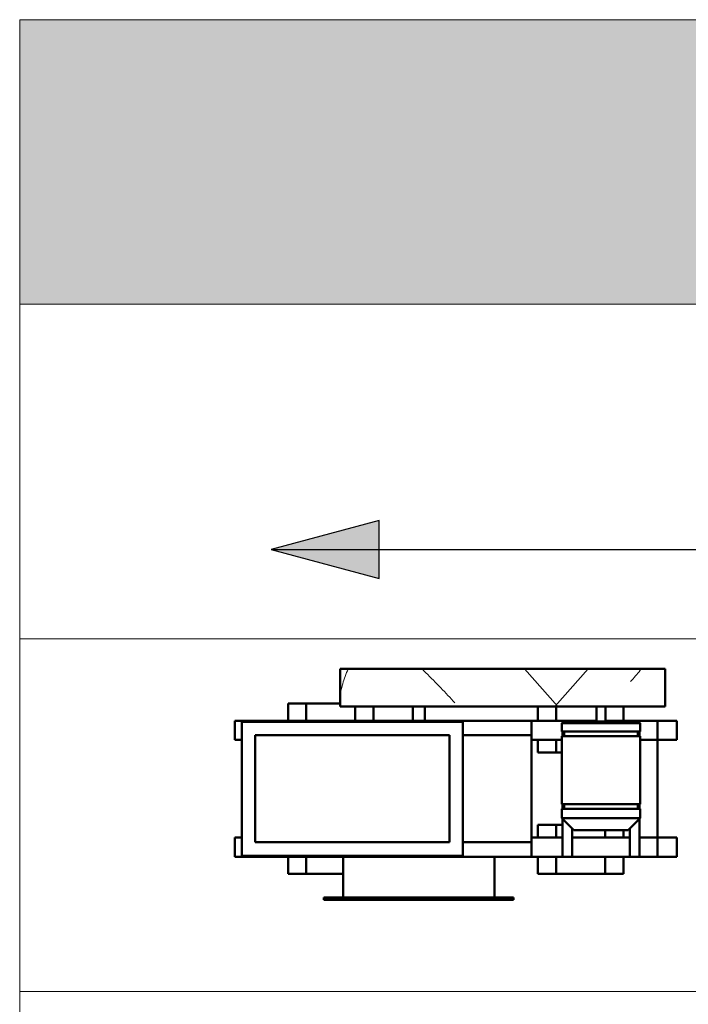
# Model space of a CAD drawing. Header units: metres. Extents: x 9 to 159, y -27 to 58.
# Tile 40 of 46: x 145.36 to 146.75, y 6.62 to 8.67. Entities that reach past the tile are written whole.
import ezdxf

# ---------------------------------------------------------------- set-up
doc = ezdxf.new("R2010")
doc.units = ezdxf.units.M
for name, color, linetype, lineweight in [('A-DETL', 7, 'Continuous', 5), ('A-DETL-GENF', 7, 'Continuous', 5), ('A-DETL-THIN', 7, 'Continuous', 15), ('G-ANNO-TEXT', 7, 'Continuous', 30), ('M-EQPM', 7, 'Continuous', 35)]:
    doc.layers.add(name, color=color, linetype=linetype, lineweight=lineweight)

# ---------------------------------------------------------------- blocks, each defined once
blk = doc.blocks.new('FP_50-LEGENDA E SIMBOLOS')
at = {"layer": 'M-EQPM', "color": 8, "lineweight": 5, "true_color": 0x787878}
for p, q in [((-1.1013, 7.2973), (-1.0988, 7.3003)), ((-1.0988, 7.3003), (-1.0963, 7.3032)), ((-1.0963, 7.3032), (-1.0938, 7.3062)), ((-1.0938, 7.3062), (-1.0914, 7.3091)), ((-1.0914, 7.3091), (-1.089, 7.3121)), ((-1.089, 7.3121), (-1.0867, 7.315)), ((-1.1091, 7.2885), (-1.1065, 7.2914)), ((-1.1065, 7.2914), (-1.1039, 7.2944)), ((-1.1039, 7.2944), (-1.1013, 7.2973))]:
    blk.add_line(p, q, dxfattribs=at)
at = {"layer": 'M-EQPM', "lineweight": 50}
blk.add_line((-1.0374, 7.237), (-1.0374, 7.315), dxfattribs=at)
blk = doc.blocks.new('FP_51-LEGENDA E SIMBOLOS')
at = {"layer": 'M-EQPM', "lineweight": 50}
blk.add_line((-1.7137, 7.315), (-1.7137, 7.237), dxfattribs=at)
at = {"layer": 'M-EQPM', "color": 8, "lineweight": 5, "true_color": 0x787878}
for p, q in [((-1.7047, 7.2955), (-1.7033, 7.2994)), ((-1.7033, 7.2994), (-1.7018, 7.3033)), ((-1.7018, 7.3033), (-1.7003, 7.3072)), ((-1.7003, 7.3072), (-1.6986, 7.3111)), ((-1.6986, 7.3111), (-1.6969, 7.315)), ((-1.5392, 7.3111), (-1.5431, 7.315)), ((-1.5352, 7.3071), (-1.5392, 7.3111)), ((-1.5313, 7.3032), (-1.5352, 7.3071)), ((-1.5273, 7.2992), (-1.5313, 7.3032)), ((-1.5234, 7.2953), (-1.5273, 7.2992)), ((-1.7103, 7.276), (-1.7093, 7.2799)), ((-1.7093, 7.2799), (-1.7083, 7.2838)), ((-1.7083, 7.2838), (-1.7072, 7.2877)), ((-1.7072, 7.2877), (-1.706, 7.2916)), ((-1.706, 7.2916), (-1.7047, 7.2955)), ((-1.5195, 7.2913), (-1.5234, 7.2953)), ((-1.5156, 7.2874), (-1.5195, 7.2913)), ((-1.5118, 7.2834), (-1.5156, 7.2874)), ((-1.5079, 7.2795), (-1.5118, 7.2834)), ((-1.5041, 7.2756), (-1.5079, 7.2795)), ((-1.714, 7.2526), (-1.7136, 7.2565)), ((-1.7136, 7.2565), (-1.7131, 7.2604)), ((-1.7131, 7.2604), (-1.7125, 7.2643)), ((-1.7125, 7.2643), (-1.7119, 7.2682)), ((-1.7119, 7.2682), (-1.7111, 7.2721)), ((-1.7111, 7.2721), (-1.7103, 7.276)), ((-1.5003, 7.2716), (-1.5041, 7.2756)), ((-1.4965, 7.2677), (-1.5003, 7.2716)), ((-1.4928, 7.2637), (-1.4965, 7.2677)), ((-1.4891, 7.2598), (-1.4928, 7.2637)), ((-1.4854, 7.2558), (-1.4891, 7.2598)), ((-1.7146, 7.2409), (-1.7145, 7.2448)), ((-1.7145, 7.237), (-1.7146, 7.2409)), ((-1.7145, 7.2448), (-1.7143, 7.2487)), ((-1.7143, 7.2487), (-1.714, 7.2526)), ((-1.4818, 7.2519), (-1.4854, 7.2558)), ((-1.4782, 7.2479), (-1.4818, 7.2519)), ((-1.4747, 7.244), (-1.4782, 7.2479))]:
    blk.add_line(p, q, dxfattribs=at)
blk = doc.blocks.new('Family - ___-985317-LEGENDA E SIMBOLOS')
at = {"layer": 'M-EQPM', "lineweight": 5, "true_color": 0x787878}
h = blk.add_hatch(dxfattribs=at)
h.set_pattern_fill('FP_3', color=8, style=0, pattern_type=2)
h.set_pattern_definition([(48.381, (-0.27823, 0), (-0.1848246, 0.12873), []), (131.619, (-0.27823, 0), (-0.1848246, -0.12873), [])])
h.paths.add_polyline_path([(-1.2251, 7.237), (-1.1095, 7.237), (-1.1095, 7.315), (-1.4751, 7.315), (-1.4751, 7.237), (-1.2524, 7.237)])
at = {"layer": 'M-EQPM', "lineweight": 50}
for p, q in [((-1.4751, 7.315), (-1.7137, 7.315)), ((-1.4751, 7.315), (-1.1095, 7.315)), ((-1.0374, 7.315), (-1.1095, 7.315)), ((-1.7841, 7.243), (-1.8221, 7.243)), ((-1.8221, 7.243), (-1.8221, 7.207)), ((-1.7123, 7.243), (-1.7841, 7.243)), ((-1.7841, 7.243), (-1.7841, 7.207)), ((-1.4751, 7.237), (-1.7137, 7.237)), ((-1.6821, 7.207), (-1.6821, 7.237)), ((-1.6441, 7.207), (-1.6441, 7.237)), ((-1.5626, 7.237), (-1.5626, 7.207)), ((-1.5376, 7.207), (-1.5376, 7.237)), ((-1.4751, 7.237), (-1.1095, 7.237)), ((-1.3021, 7.237), (-1.3021, 7.207)), ((-1.2641, 7.237), (-1.2641, 7.207)), ((-1.1802, 7.237), (-1.1802, 7.2052)), ((-1.1612, 7.2052), (-1.1612, 7.237)), ((-1.1241, 7.207), (-1.1241, 7.237)), ((-1.0374, 7.237), (-1.1095, 7.237)), ((-1.9331, 7.167), (-1.9331, 7.207)), ((-1.8931, 7.207), (-1.9331, 7.207)), ((-1.9181, 7.205), (-1.4581, 7.205)), ((-1.9181, 7.205), (-1.9181, 6.926)), ((-1.3151, 7.207), (-1.8931, 7.207)), ((-1.8931, 7.207), (-1.8931, 7.205)), ((-1.4581, 7.205), (-1.4581, 6.926)), ((-1.3151, 7.207), (-1.3151, 7.177)), ((-1.2507, 7.207), (-1.3151, 7.207)), ((-1.2522, 7.202), (-1.2522, 7.1847)), ((-1.2522, 7.202), (-1.0892, 7.202)), ((-1.2507, 7.207), (-1.2307, 7.207)), ((-1.2507, 7.207), (-1.2507, 7.202)), ((-1.2307, 7.202), (-1.2307, 7.207)), ((-1.1802, 7.207), (-1.2307, 7.207)), ((-1.1802, 7.2052), (-1.189, 7.202)), ((-1.1802, 7.2052), (-1.1612, 7.2052)), ((-1.1107, 7.207), (-1.1612, 7.207)), ((-1.1524, 7.202), (-1.1612, 7.2052)), ((-1.1107, 7.207), (-1.0907, 7.207)), ((-1.1107, 7.202), (-1.1107, 7.207)), ((-1.0907, 7.207), (-1.0907, 7.202)), ((-1.0531, 7.207), (-1.0907, 7.207)), ((-1.0892, 7.1847), (-1.0892, 7.202)), ((-1.0531, 7.207), (-1.0531, 7.167)), ((-1.0131, 7.207), (-1.0531, 7.207)), ((-1.0131, 7.207), (-1.0131, 7.167)), ((-1.8901, 7.177), (-1.8901, 6.954)), ((-1.4861, 7.177), (-1.8901, 7.177)), ((-1.8901, 7.177), (-1.4861, 7.177)), ((-1.8901, 6.954), (-1.8901, 7.177)), ((-1.4861, 6.954), (-1.4861, 7.177)), ((-1.4861, 6.954), (-1.4861, 7.177)), ((-1.4581, 7.177), (-1.3151, 7.177)), ((-1.3151, 6.954), (-1.3151, 7.177)), ((-1.2522, 7.1847), (-1.0892, 7.1847)), ((-1.2522, 7.1747), (-1.2522, 7.0337)), ((-1.0892, 7.1747), (-1.2522, 7.1747)), ((-1.2507, 7.1847), (-1.2507, 7.1747)), ((-1.2472, 7.1847), (-1.2472, 7.1747)), ((-1.0942, 7.1747), (-1.0942, 7.1847)), ((-1.0907, 7.1847), (-1.0907, 7.1747)), ((-1.0892, 7.0337), (-1.0892, 7.1747)), ((-1.9331, 7.167), (-1.9181, 7.167)), ((-1.3151, 7.167), (-1.2524, 7.167)), ((-1.3021, 7.167), (-1.3021, 7.141)), ((-1.2641, 7.167), (-1.2641, 7.141)), ((-1.0892, 7.167), (-1.0531, 7.167)), ((-1.0892, 7.167), (-1.0531, 7.167)), ((-1.0531, 7.167), (-1.0531, 6.964)), ((-1.0531, 7.167), (-1.0131, 7.167)), ((-1.3021, 7.141), (-1.2641, 7.141)), ((-1.2641, 7.141), (-1.2524, 7.141)), ((-1.2522, 7.0337), (-1.0892, 7.0337)), ((-1.2507, 7.0337), (-1.2507, 7.0237)), ((-1.2472, 7.0337), (-1.2472, 7.0237)), ((-1.0942, 7.0237), (-1.0942, 7.0337)), ((-1.0907, 7.0337), (-1.0907, 7.0237)), ((-1.2522, 7.0237), (-1.2522, 7.0043)), ((-1.0892, 7.0237), (-1.2522, 7.0237)), ((-1.0892, 7.0043), (-1.0892, 7.0237)), ((-1.2641, 6.99), (-1.3021, 6.99)), ((-1.3021, 6.99), (-1.3021, 6.964)), ((-1.2507, 6.99), (-1.2641, 6.99)), ((-1.2641, 6.99), (-1.2641, 6.964)), ((-1.2522, 7.0043), (-1.227, 6.979)), ((-1.2522, 7.0043), (-1.0892, 7.0043)), ((-1.2507, 7.0028), (-1.2507, 6.924)), ((-1.1144, 6.979), (-1.0892, 7.0043)), ((-1.0907, 7.0028), (-1.0907, 6.924)), ((-1.2307, 6.924), (-1.2307, 6.9827)), ((-1.227, 6.979), (-1.1144, 6.979)), ((-1.1621, 6.964), (-1.1621, 6.979)), ((-1.1241, 6.964), (-1.1241, 6.979)), ((-1.1107, 6.924), (-1.1107, 6.9827)), ((-1.9331, 6.924), (-1.9331, 6.964)), ((-1.9181, 6.964), (-1.9331, 6.964)), ((-1.8901, 6.954), (-1.4861, 6.954)), ((-1.4861, 6.954), (-1.8901, 6.954)), ((-1.3151, 6.954), (-1.4581, 6.954)), ((-1.2507, 6.964), (-1.3151, 6.964)), ((-1.3151, 6.954), (-1.3151, 6.924)), ((-1.1107, 6.964), (-1.2307, 6.964)), ((-1.0531, 6.964), (-1.0907, 6.964)), ((-1.0531, 6.964), (-1.0907, 6.964)), ((-1.0531, 6.964), (-1.0531, 6.924)), ((-1.0131, 6.964), (-1.0531, 6.964)), ((-1.0131, 6.964), (-1.0131, 6.924)), ((-1.9331, 6.924), (-1.8931, 6.924)), ((-1.4581, 6.926), (-1.9181, 6.926)), ((-1.8931, 6.926), (-1.8931, 6.924)), ((-1.8931, 6.924), (-1.3151, 6.924)), ((-1.8221, 6.924), (-1.8221, 6.888)), ((-1.7841, 6.924), (-1.7841, 6.888)), ((-1.7076, 6.924), (-1.7076, 6.839)), ((-1.3926, 6.839), (-1.3926, 6.924)), ((-1.3151, 6.924), (-1.2507, 6.924)), ((-1.3021, 6.924), (-1.3021, 6.888)), ((-1.2641, 6.924), (-1.2641, 6.888)), ((-1.2307, 6.924), (-1.2507, 6.924)), ((-1.2307, 6.924), (-1.1107, 6.924)), ((-1.1621, 6.888), (-1.1621, 6.924)), ((-1.1241, 6.888), (-1.1241, 6.924)), ((-1.0907, 6.924), (-1.1107, 6.924)), ((-1.0907, 6.924), (-1.0531, 6.924)), ((-1.0531, 6.924), (-1.0131, 6.924)), ((-1.8221, 6.888), (-1.7841, 6.888)), ((-1.7841, 6.888), (-1.7076, 6.888)), ((-1.3021, 6.888), (-1.2641, 6.888)), ((-1.2641, 6.888), (-1.1621, 6.888)), ((-1.1621, 6.888), (-1.1241, 6.888)), ((-1.7476, 6.839), (-1.7476, 6.834)), ((-1.7476, 6.839), (-1.3526, 6.839)), ((-1.3526, 6.834), (-1.7476, 6.834)), ((-1.3526, 6.834), (-1.3526, 6.839))]:
    blk.add_line(p, q, dxfattribs=at)
for name in ['FP_51-LEGENDA E SIMBOLOS', 'FP_50-LEGENDA E SIMBOLOS']:
    blk.add_blockref(name, (0, 0), dxfattribs=at)

msp = doc.modelspace()

# ---------------------------------------------------------------- hatches: boundary and pattern name
at = {"layer": 'A-DETL-GENF', "true_color": 0xc0c0c0}
msp.add_hatch(color=9, dxfattribs=at).paths.add_polyline_path([(152.2617, 8.0742), (159.2341, 8.0742), (159.2341, 8.6665), (145.3591, 8.6665), (145.3591, 8.0742), (148.7753, 8.0742)])
at = {"layer": 'G-ANNO-TEXT'}
msp.add_hatch(color=256, dxfattribs=at).paths.add_polyline_path([(145.8824, 7.5636), (146.1074, 7.5033), (146.1074, 7.6239)])

# ---------------------------------------------------------------- linework, layer by layer
at = {"layer": 'A-DETL', "color": 5, "true_color": 0x0000ff}
for p, q in [((159.2341, 8.6665), (145.3591, 8.6665)), ((145.3591, 8.6665), (145.3591, 8.0742)), ((145.3591, 8.0742), (159.2341, 8.0742))]:
    msp.add_line(p, q, dxfattribs=at)
at = {"layer": 'A-DETL-THIN'}
for p, q in [((145.3591, -0.1174), (145.3591, 8.6665)), ((145.3591, 8.6665), (159.2341, 8.6665)), ((145.3591, 8.0742), (159.2341, 8.0742)), ((145.3591, 7.3778), (159.2341, 7.3778)), ((145.3591, 6.6431), (159.2341, 6.6431))]:
    msp.add_line(p, q, dxfattribs=at)
at = {"layer": 'G-ANNO-TEXT'}
for p, q in [((146.1074, 7.6239), (145.8824, 7.5636)), ((146.1074, 7.5033), (146.1074, 7.6239)), ((145.8824, 7.5636), (146.1074, 7.5033)), ((145.8824, 7.5636), (147.1395, 7.5636))]:
    msp.add_line(p, q, dxfattribs=at)

# ---------------------------------------------------------------- block references
at = {"layer": 'M-EQPM', "lineweight": 50}
msp.add_blockref('Family - ___-985317-LEGENDA E SIMBOLOS', (147.7397, 0), dxfattribs=at)

doc.saveas('drawing.dxf')
